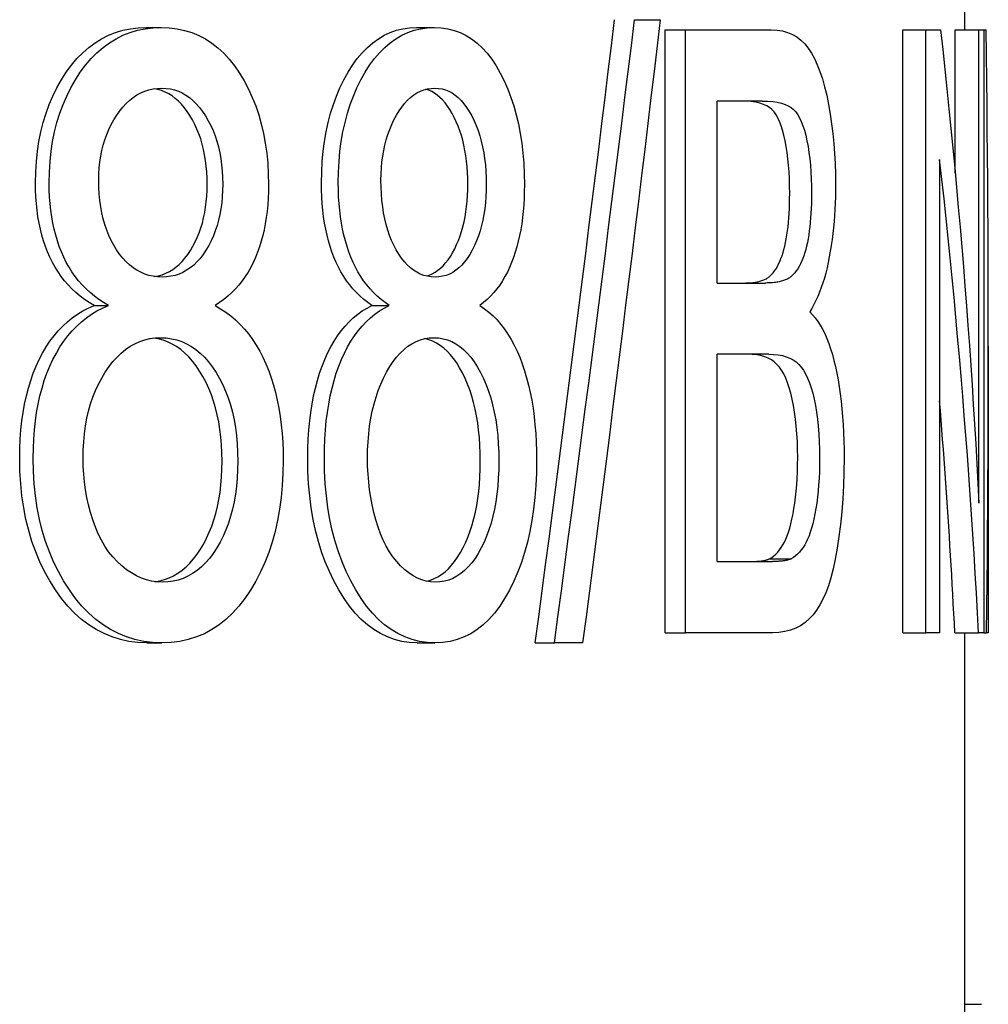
# Model space of a CAD drawing. Header units: millimetres. Extents: x 63 to 3785, y 29 to 352.
# Tile 14 of 17: x 436.76 to 440.84, y 255.05 to 259.2. Entities that reach past the tile are written whole.
import ezdxf

# ---------------------------------------------------------------- set-up
doc = ezdxf.new("R2010")
doc.units = ezdxf.units.MM
doc.layers.add('DETAIL', color=2, linetype='Continuous')

msp = doc.modelspace()

# ---------------------------------------------------------------- linework, layer by layer
at = {"layer": 'DETAIL'}
for p, q in [((440.7432, 266.5806), (440.7432, 259.1526)), ((439.3522, 259.1952), (439.4606, 259.1952)), ((437.294, 259.1623), (437.3567, 259.1623)), ((438.4328, 259.1623), (438.5079, 259.1623)), ((439.4808, 259.1526), (439.5672, 259.1526)), ((439.4808, 256.6126), (439.4808, 259.1526)), ((439.5672, 259.1526), (439.9281, 259.1526)), ((439.5672, 256.6126), (439.5672, 259.1526)), ((440.4832, 259.1526), (440.5804, 259.1526)), ((440.4832, 256.6126), (440.4832, 259.1526)), ((440.5804, 259.1526), (440.6418, 259.1526)), ((440.5804, 256.6126), (440.5804, 259.1526)), ((440.7037, 259.1526), (440.8033, 259.1526)), ((440.7037, 258.5485), (440.7037, 259.1526)), ((440.8033, 259.1526), (440.8237, 259.1526)), ((440.8033, 257.1586), (440.8033, 259.1526)), ((440.8237, 259.1526), (440.834, 259.1526)), ((440.8237, 259.1526), (440.8237, 256.6126)), ((439.7009, 258.0859), (439.7009, 258.8526)), ((439.8897, 258.8526), (439.7009, 258.8526)), ((440.6381, 258.6067), (440.6381, 256.6126)), ((439.7009, 258.0859), (439.9043, 258.0859)), ((437.0742, 257.9911), (437.1345, 257.9911)), ((438.2454, 257.9911), (438.3184, 257.9911)), ((440.8432, 257.8198), (440.8432, 256.9102)), ((439.7009, 256.9127), (439.7009, 257.7858)), ((439.918, 257.7858), (439.7009, 257.7858)), ((439.7009, 256.9127), (439.934, 256.9127)), ((439.9212, 256.9243), (440.0123, 256.9243)), ((439.4808, 256.6126), (439.5672, 256.6126)), ((439.9332, 256.6126), (439.5672, 256.6126)), ((440.4832, 256.6126), (440.5804, 256.6126)), ((440.6381, 256.6126), (440.5804, 256.6126)), ((440.7021, 256.6126), (440.8017, 256.6126)), ((440.7432, 256.6126), (440.7432, 254.6518)), ((440.8237, 256.6126), (440.8017, 256.6126)), ((440.8237, 256.6126), (440.8357, 256.6126)), ((440.8428, 256.6126), (440.8357, 256.6126)), ((437.297, 256.57), (437.3597, 256.57)), ((438.4354, 256.57), (438.5104, 256.57)), ((438.9338, 256.57), (439.0142, 256.57)), ((439.1333, 256.57), (439.0142, 256.57)), ((440.7432, 255.0472), (440.8142, 255.0472))]:
    msp.add_line(p, q, dxfattribs=at)
at = {"layer": 'DETAIL', "flags": 128}
for points in [[(438.9338, 256.57), (438.9483, 256.6794), (438.9628, 256.7888), (438.9772, 256.8982), (438.9916, 257.0076), (439.006, 257.117), (439.0202, 257.2263), (439.0345, 257.3357), (439.0486, 257.4451), (439.0628, 257.5545), (439.0768, 257.6639), (439.0908, 257.7733), (439.1048, 257.8826), (439.1187, 257.992), (439.1326, 258.1014), (439.1464, 258.2108), (439.1601, 258.3202), (439.1738, 258.4296), (439.1874, 258.5389), (439.201, 258.6483), (439.2146, 258.7577), (439.228, 258.8671), (439.2415, 258.9765), (439.2548, 259.0858), (439.2681, 259.1952)], [(439.0142, 256.57), (439.0289, 256.6794), (439.0436, 256.7888), (439.0582, 256.8982), (439.0727, 257.0076), (439.0872, 257.117), (439.1016, 257.2263), (439.116, 257.3357), (439.1303, 257.4451), (439.1446, 257.5545), (439.1588, 257.6639), (439.173, 257.7733), (439.1871, 257.8826), (439.2011, 257.992), (439.2152, 258.1014), (439.2291, 258.2108), (439.243, 258.3202), (439.2568, 258.4296), (439.2706, 258.5389), (439.2844, 258.6483), (439.298, 258.7577), (439.3117, 258.8671), (439.3252, 258.9765), (439.3387, 259.0858), (439.3522, 259.1952)], [(439.4606, 259.1952), (439.4476, 259.0858), (439.4345, 258.9765), (439.4214, 258.8671), (439.4082, 258.7577), (439.395, 258.6483), (439.3817, 258.5389), (439.3684, 258.4296), (439.355, 258.3202), (439.3416, 258.2108), (439.3281, 258.1014), (439.3145, 257.992), (439.3009, 257.8826), (439.2872, 257.7733), (439.2735, 257.6639), (439.2597, 257.5545), (439.2459, 257.4451), (439.232, 257.3357), (439.2181, 257.2263), (439.2041, 257.117), (439.1901, 257.0076), (439.176, 256.8982), (439.1618, 256.7888), (439.1476, 256.6794), (439.1333, 256.57)], [(436.8273, 258.508), (436.8282, 258.5535), (436.8309, 258.5978), (436.8354, 258.6409), (436.8418, 258.6827), (436.8499, 258.7234), (436.8598, 258.7628), (436.8716, 258.801), (436.8851, 258.8379), (436.9004, 258.8737), (436.9175, 258.9082), (436.9363, 258.9415), (436.957, 258.9736), (436.979, 259.0037), (437.0022, 259.0312), (437.0265, 259.0561), (437.0519, 259.0784), (437.0784, 259.0981), (437.106, 259.1151), (437.1347, 259.1296), (437.1644, 259.1413), (437.1953, 259.1505), (437.2271, 259.1571), (437.26, 259.161), (437.294, 259.1623)], [(436.8849, 258.508), (436.8858, 258.5535), (436.8886, 258.5978), (436.8932, 258.6409), (436.8996, 258.6827), (436.9078, 258.7234), (436.9179, 258.7628), (436.9297, 258.801), (436.9434, 258.8379), (436.9589, 258.8737), (436.9761, 258.9082), (436.9952, 258.9415), (437.016, 258.9736), (437.0383, 259.0037), (437.0617, 259.0312), (437.0863, 259.0561), (437.112, 259.0784), (437.1388, 259.0981), (437.1667, 259.1151), (437.1957, 259.1296), (437.2258, 259.1413), (437.2569, 259.1505), (437.2891, 259.1571), (437.3224, 259.161), (437.3567, 259.1623)], [(437.3567, 259.1623), (437.3909, 259.161), (437.4238, 259.157), (437.4555, 259.1503), (437.486, 259.1409), (437.5152, 259.1289), (437.5433, 259.1142), (437.5702, 259.0968), (437.5959, 259.0767), (437.6204, 259.054), (437.6438, 259.0285), (437.6661, 259.0005), (437.6871, 258.9697), (437.7068, 258.937), (437.7247, 258.9031), (437.7408, 258.8681), (437.7553, 258.8319), (437.768, 258.7945), (437.779, 258.756), (437.7883, 258.7163), (437.7958, 258.6754), (437.8017, 258.6334), (437.806, 258.5902), (437.8085, 258.5458), (437.8093, 258.5002)], [(438.0327, 258.508), (438.0335, 258.5535), (438.0358, 258.5978), (438.0397, 258.6409), (438.0452, 258.6827), (438.0523, 258.7234), (438.0609, 258.7628), (438.071, 258.801), (438.0827, 258.8379), (438.0959, 258.8737), (438.1106, 258.9082), (438.1269, 258.9415), (438.1447, 258.9736), (438.1636, 259.0037), (438.1836, 259.0312), (438.2044, 259.0561), (438.2262, 259.0784), (438.249, 259.0981), (438.2726, 259.1151), (438.2972, 259.1296), (438.3226, 259.1413), (438.3489, 259.1505), (438.376, 259.1571), (438.404, 259.161), (438.4328, 259.1623)], [(438.1034, 258.508), (438.1042, 258.5535), (438.1065, 258.5978), (438.1105, 258.6409), (438.116, 258.6827), (438.1232, 258.7234), (438.1319, 258.7628), (438.1421, 258.801), (438.1539, 258.8379), (438.1673, 258.8737), (438.1822, 258.9082), (438.1986, 258.9415), (438.2166, 258.9736), (438.2357, 259.0037), (438.2559, 259.0312), (438.277, 259.0561), (438.299, 259.0784), (438.322, 259.0981), (438.3459, 259.1151), (438.3707, 259.1296), (438.3964, 259.1413), (438.423, 259.1505), (438.4504, 259.1571), (438.4787, 259.161), (438.5079, 259.1623)], [(438.5079, 259.1623), (438.5369, 259.161), (438.5647, 259.157), (438.5916, 259.1503), (438.6173, 259.1409), (438.642, 259.1289), (438.6656, 259.1142), (438.6882, 259.0968), (438.7098, 259.0767), (438.7304, 259.054), (438.75, 259.0285), (438.7686, 259.0005), (438.7862, 258.9697), (438.8026, 258.937), (438.8175, 258.9031), (438.831, 258.8681), (438.843, 258.8319), (438.8536, 258.7945), (438.8627, 258.756), (438.8704, 258.7163), (438.8767, 258.6754), (438.8816, 258.6334), (438.8851, 258.5902), (438.8872, 258.5458), (438.8879, 258.5002)], [(439.9281, 259.1526), (439.9527, 259.1514), (439.9757, 259.1478), (439.9972, 259.1417), (440.0173, 259.1333), (440.036, 259.1224), (440.0534, 259.1091), (440.0694, 259.0934), (440.0841, 259.0752), (440.0978, 259.0546), (440.1106, 259.0313), (440.1225, 259.0056), (440.1336, 258.9772), (440.1438, 258.9463), (440.1532, 258.9128), (440.1619, 258.8767), (440.1697, 258.838), (440.1767, 258.7979), (440.1828, 258.7572), (440.1878, 258.7159), (440.192, 258.6742), (440.1952, 258.632), (440.1975, 258.5892), (440.1989, 258.5459), (440.1993, 258.5021)], [(440.6418, 259.1526), (440.651, 259.0696), (440.66, 258.9865), (440.6687, 258.9034), (440.6773, 258.8203), (440.6856, 258.7372), (440.6937, 258.6541), (440.7016, 258.571), (440.7093, 258.488), (440.7168, 258.4049), (440.7241, 258.3218), (440.7311, 258.2387), (440.738, 258.1556), (440.7446, 258.0725), (440.751, 257.9894), (440.7572, 257.9064), (440.7632, 257.8233), (440.769, 257.7402), (440.7745, 257.6571), (440.7799, 257.574), (440.785, 257.4909), (440.7899, 257.4078), (440.7946, 257.3248), (440.7991, 257.2417), (440.8033, 257.1586)], [(440.8357, 256.6126), (440.837, 256.7185), (440.8381, 256.8243), (440.8391, 256.9301), (440.84, 257.036), (440.8408, 257.1418), (440.8415, 257.2476), (440.8421, 257.3535), (440.8425, 257.4593), (440.8429, 257.5651), (440.8431, 257.671), (440.8432, 257.7768), (440.8432, 257.8826), (440.8431, 257.9885), (440.8428, 258.0943), (440.8425, 258.2001), (440.842, 258.306), (440.8414, 258.4118), (440.8407, 258.5176), (440.8399, 258.6235), (440.8389, 258.7293), (440.8379, 258.8351), (440.8367, 258.941), (440.8354, 259.0468), (440.834, 259.1526)], [(437.0939, 258.5196), (437.0944, 258.5457), (437.096, 258.5713), (437.0986, 258.5962), (437.1023, 258.6205), (437.1071, 258.6441), (437.1129, 258.6672), (437.1197, 258.6896), (437.1276, 258.7115), (437.1365, 258.7327), (437.1465, 258.7532), (437.1575, 258.7732), (437.1696, 258.7926), (437.1824, 258.8108), (437.1958, 258.8274), (437.2098, 258.8425), (437.2243, 258.856), (437.2393, 258.8679), (437.2549, 258.8782), (437.2711, 258.8869), (437.2877, 258.8941), (437.3049, 258.8996), (437.3227, 258.9036), (437.3409, 258.906), (437.3597, 258.9068)], [(437.551, 258.5021), (437.5506, 258.5282), (437.5493, 258.5536), (437.5471, 258.5784), (437.5441, 258.6025), (437.5402, 258.626), (437.5355, 258.6489), (437.5299, 258.6711), (437.5235, 258.6927), (437.5161, 258.7137), (437.5079, 258.734), (437.4989, 258.7537), (437.4889, 258.7727), (437.4781, 258.7911), (437.4666, 258.8084), (437.4547, 258.8243), (437.4424, 258.8388), (437.4296, 258.8519), (437.4164, 258.8636), (437.4027, 258.8739), (437.3886, 258.8828), (437.374, 258.8903), (437.359, 258.8964), (437.3435, 258.9011), (437.3275, 258.9044)], [(437.3597, 258.9068), (437.378, 258.906), (437.3957, 258.9035), (437.4129, 258.8994), (437.4295, 258.8938), (437.4457, 258.8864), (437.4612, 258.8775), (437.4763, 258.8669), (437.4908, 258.8547), (437.5048, 258.8409), (437.5183, 258.8254), (437.5312, 258.8084), (437.5437, 258.7896), (437.5554, 258.7697), (437.566, 258.7491), (437.5756, 258.7278), (437.5842, 258.7056), (437.5918, 258.6828), (437.5983, 258.6592), (437.6039, 258.6349), (437.6084, 258.6098), (437.6119, 258.584), (437.6145, 258.5575), (437.616, 258.5302), (437.6165, 258.5021)], [(438.2835, 258.5196), (438.284, 258.5457), (438.2853, 258.5713), (438.2876, 258.5962), (438.2908, 258.6205), (438.2948, 258.6441), (438.2998, 258.6672), (438.3057, 258.6896), (438.3124, 258.7115), (438.3201, 258.7327), (438.3287, 258.7532), (438.3381, 258.7732), (438.3484, 258.7926), (438.3594, 258.8108), (438.3709, 258.8274), (438.3828, 258.8425), (438.3952, 258.856), (438.408, 258.8679), (438.4213, 258.8782), (438.4351, 258.8869), (438.4493, 258.8941), (438.4639, 258.8996), (438.479, 258.9036), (438.4945, 258.906), (438.5104, 258.9068)], [(438.6497, 258.5021), (438.6493, 258.5274), (438.6483, 258.552), (438.6467, 258.576), (438.6443, 258.5994), (438.6413, 258.6223), (438.6375, 258.6445), (438.6331, 258.6661), (438.6281, 258.6872), (438.6223, 258.7076), (438.6159, 258.7274), (438.6087, 258.7467), (438.6009, 258.7653), (438.5924, 258.7834), (438.5833, 258.8007), (438.5737, 258.8167), (438.5639, 258.8315), (438.5536, 258.8449), (438.5431, 258.857), (438.5321, 258.8677), (438.5208, 258.8772), (438.5091, 258.8854), (438.4971, 258.8922), (438.4847, 258.8977), (438.4719, 258.9019)], [(438.5104, 258.9068), (438.5259, 258.906), (438.541, 258.9035), (438.5555, 258.8994), (438.5696, 258.8938), (438.5832, 258.8864), (438.5964, 258.8775), (438.6091, 258.8669), (438.6214, 258.8547), (438.6332, 258.8409), (438.6445, 258.8254), (438.6554, 258.8084), (438.6659, 258.7896), (438.6757, 258.7697), (438.6847, 258.7491), (438.6928, 258.7278), (438.7, 258.7056), (438.7063, 258.6828), (438.7118, 258.6592), (438.7165, 258.6349), (438.7203, 258.6098), (438.7233, 258.584), (438.7254, 258.5575), (438.7266, 258.5302), (438.7271, 258.5021)], [(440.006, 258.4634), (440.0057, 258.4944), (440.0048, 258.5245), (440.0033, 258.5536), (440.0012, 258.5818), (439.9985, 258.609), (439.9953, 258.6353), (439.9914, 258.6607), (439.9869, 258.6851), (439.9819, 258.7081), (439.9763, 258.7293), (439.9701, 258.7485), (439.9634, 258.7659), (439.9562, 258.7815), (439.9484, 258.7951), (439.9401, 258.8069), (439.9311, 258.8167), (439.9211, 258.8251), (439.9093, 258.8324), (439.8957, 258.8386), (439.8803, 258.8436), (439.8631, 258.8475), (439.844, 258.8503), (439.823, 258.852), (439.7999, 258.8526)], [(439.8897, 258.8526), (439.913, 258.852), (439.9343, 258.8503), (439.9536, 258.8475), (439.971, 258.8436), (439.9865, 258.8386), (440.0002, 258.8324), (440.0122, 258.8251), (440.0224, 258.8167), (440.0314, 258.8069), (440.0398, 258.7951), (440.0477, 258.7815), (440.055, 258.7659), (440.0618, 258.7485), (440.068, 258.7293), (440.0736, 258.7081), (440.0787, 258.6851), (440.0833, 258.6607), (440.0872, 258.6353), (440.0905, 258.609), (440.0932, 258.5818), (440.0953, 258.5536), (440.0968, 258.5245), (440.0977, 258.4944), (440.098, 258.4634)], [(440.8017, 256.6126), (440.7973, 256.6957), (440.7928, 256.7788), (440.788, 256.8619), (440.783, 256.945), (440.7778, 257.0281), (440.7724, 257.1112), (440.7667, 257.1942), (440.7609, 257.2773), (440.7548, 257.3604), (440.7485, 257.4435), (440.742, 257.5266), (440.7353, 257.6097), (440.7284, 257.6928), (440.7213, 257.7758), (440.7139, 257.8589), (440.7063, 257.942), (440.6986, 258.0251), (440.6906, 258.1082), (440.6824, 258.1913), (440.6739, 258.2744), (440.6653, 258.3574), (440.6565, 258.4405), (440.6474, 258.5236), (440.6381, 258.6067)], [(437.0742, 257.9911), (437.0538, 258.0034), (437.0343, 258.0166), (437.0156, 258.0306), (436.9978, 258.0455), (436.9809, 258.0612), (436.965, 258.0777), (436.9499, 258.095), (436.9357, 258.1132), (436.9224, 258.1323), (436.91, 258.1521), (436.8985, 258.1728), (436.888, 258.1943), (436.8783, 258.2166), (436.8695, 258.2396), (436.8615, 258.2633), (436.8543, 258.2877), (436.848, 258.3128), (436.8425, 258.3386), (436.8378, 258.365), (436.834, 258.3922), (436.8311, 258.4201), (436.829, 258.4487), (436.8277, 258.478), (436.8273, 258.508)], [(437.1345, 257.9911), (437.1139, 258.0034), (437.0942, 258.0166), (437.0753, 258.0306), (437.0573, 258.0455), (437.0403, 258.0612), (437.0241, 258.0777), (437.0089, 258.095), (436.9945, 258.1132), (436.9811, 258.1323), (436.9686, 258.1521), (436.957, 258.1728), (436.9463, 258.1943), (436.9365, 258.2166), (436.9276, 258.2396), (436.9195, 258.2633), (436.9123, 258.2877), (436.9059, 258.3128), (436.9003, 258.3386), (436.8956, 258.365), (436.8918, 258.3922), (436.8888, 258.4201), (436.8866, 258.4487), (436.8854, 258.478), (436.8849, 258.508)], [(437.3612, 258.1111), (437.342, 258.1119), (437.3233, 258.1143), (437.3052, 258.1182), (437.2876, 258.1238), (437.2707, 258.1309), (437.2544, 258.1396), (437.2386, 258.15), (437.2234, 258.1618), (437.2089, 258.1753), (437.1949, 258.1904), (437.1816, 258.2071), (437.1688, 258.2253), (437.1569, 258.2448), (437.146, 258.2652), (437.1361, 258.2865), (437.1273, 258.3088), (437.1194, 258.3319), (437.1127, 258.356), (437.1069, 258.381), (437.1022, 258.4069), (437.0986, 258.4337), (437.096, 258.4614), (437.0944, 258.49), (437.0939, 258.5196)], [(438.2454, 257.9911), (438.2279, 258.0034), (438.2111, 258.0166), (438.1951, 258.0306), (438.1798, 258.0455), (438.1653, 258.0612), (438.1515, 258.0777), (438.1385, 258.095), (438.1263, 258.1132), (438.1149, 258.1323), (438.1042, 258.1521), (438.0943, 258.1728), (438.0852, 258.1943), (438.0768, 258.2166), (438.0692, 258.2396), (438.0623, 258.2633), (438.0561, 258.2877), (438.0506, 258.3128), (438.0458, 258.3386), (438.0418, 258.365), (438.0385, 258.3922), (438.036, 258.4201), (438.0341, 258.4487), (438.033, 258.478), (438.0327, 258.508)], [(438.3184, 257.9911), (438.3007, 258.0034), (438.2838, 258.0166), (438.2676, 258.0306), (438.2521, 258.0455), (438.2374, 258.0612), (438.2235, 258.0777), (438.2104, 258.095), (438.198, 258.1132), (438.1864, 258.1323), (438.1756, 258.1521), (438.1656, 258.1728), (438.1564, 258.1943), (438.148, 258.2166), (438.1403, 258.2396), (438.1333, 258.2633), (438.127, 258.2877), (438.1215, 258.3128), (438.1167, 258.3386), (438.1126, 258.365), (438.1093, 258.3922), (438.1067, 258.4201), (438.1048, 258.4487), (438.1037, 258.478), (438.1034, 258.508)], [(438.5117, 258.1111), (438.4954, 258.1119), (438.4795, 258.1143), (438.4641, 258.1182), (438.4492, 258.1238), (438.4348, 258.1309), (438.4208, 258.1396), (438.4074, 258.15), (438.3944, 258.1618), (438.382, 258.1753), (438.3701, 258.1904), (438.3586, 258.2071), (438.3477, 258.2253), (438.3375, 258.2448), (438.3282, 258.2652), (438.3197, 258.2865), (438.3121, 258.3088), (438.3054, 258.3319), (438.2996, 258.356), (438.2947, 258.381), (438.2907, 258.4069), (438.2875, 258.4337), (438.2853, 258.4614), (438.284, 258.49), (438.2835, 258.5196)], [(437.3293, 258.1133), (437.3456, 258.1165), (437.3614, 258.121), (437.3766, 258.1268), (437.3914, 258.134), (437.4056, 258.1426), (437.4193, 258.1526), (437.4325, 258.1639), (437.4451, 258.1765), (437.4573, 258.1905), (437.469, 258.2059), (437.4801, 258.2227), (437.4907, 258.2405), (437.5003, 258.2589), (437.5091, 258.2779), (437.5171, 258.2976), (437.5242, 258.3178), (437.5305, 258.3387), (437.5359, 258.3602), (437.5405, 258.3823), (437.5443, 258.4051), (437.5472, 258.4284), (437.5493, 258.4524), (437.5506, 258.477), (437.551, 258.5021)], [(437.6165, 258.5021), (437.616, 258.4751), (437.6145, 258.4487), (437.6121, 258.4231), (437.6087, 258.3982), (437.6043, 258.3739), (437.5989, 258.3504), (437.5925, 258.3276), (437.5852, 258.3055), (437.5769, 258.2842), (437.5675, 258.2635), (437.5572, 258.2436), (437.5459, 258.2243), (437.5338, 258.2063), (437.5211, 258.1897), (437.5079, 258.1748), (437.494, 258.1614), (437.4795, 258.1496), (437.4644, 258.1394), (437.4488, 258.1307), (437.4325, 258.1237), (437.4156, 258.1182), (437.3981, 258.1142), (437.38, 258.1119), (437.3612, 258.1111)], [(437.8093, 258.5002), (437.8089, 258.4712), (437.8078, 258.4428), (437.8059, 258.415), (437.8032, 258.3878), (437.7998, 258.3613), (437.7956, 258.3354), (437.7906, 258.3102), (437.7849, 258.2855), (437.7784, 258.2615), (437.7712, 258.2382), (437.7631, 258.2155), (437.7543, 258.1934), (437.7447, 258.172), (437.7342, 258.1514), (437.723, 258.1317), (437.7109, 258.1128), (437.698, 258.0947), (437.6842, 258.0774), (437.6696, 258.061), (437.6542, 258.0454), (437.6379, 258.0306), (437.6207, 258.0166), (437.6027, 258.0034), (437.5839, 257.9911)], [(438.4735, 258.1156), (438.4865, 258.1196), (438.4991, 258.1249), (438.5113, 258.1315), (438.5231, 258.1394), (438.5344, 258.1485), (438.5454, 258.1589), (438.5559, 258.1706), (438.566, 258.1835), (438.5758, 258.1978), (438.5851, 258.2133), (438.594, 258.23), (438.6022, 258.2475), (438.6099, 258.2655), (438.6168, 258.2841), (438.6231, 258.3034), (438.6287, 258.3231), (438.6336, 258.3435), (438.6379, 258.3644), (438.6415, 258.3859), (438.6444, 258.408), (438.6467, 258.4307), (438.6484, 258.4539), (438.6494, 258.4778), (438.6497, 258.5021)], [(438.7271, 258.5021), (438.7266, 258.4751), (438.7254, 258.4487), (438.7234, 258.4231), (438.7205, 258.3982), (438.7168, 258.3739), (438.7123, 258.3504), (438.707, 258.3276), (438.7008, 258.3055), (438.6938, 258.2842), (438.686, 258.2635), (438.6773, 258.2436), (438.6678, 258.2243), (438.6576, 258.2063), (438.6469, 258.1897), (438.6357, 258.1748), (438.624, 258.1614), (438.6118, 258.1496), (438.5991, 258.1394), (438.5859, 258.1307), (438.5721, 258.1237), (438.5578, 258.1182), (438.543, 258.1142), (438.5276, 258.1119), (438.5117, 258.1111)], [(438.8879, 258.5002), (438.8876, 258.4712), (438.8867, 258.4428), (438.8851, 258.415), (438.8829, 258.3878), (438.88, 258.3613), (438.8765, 258.3354), (438.8724, 258.3102), (438.8677, 258.2855), (438.8623, 258.2615), (438.8562, 258.2382), (438.8495, 258.2155), (438.8422, 258.1934), (438.8342, 258.172), (438.8255, 258.1514), (438.8161, 258.1317), (438.806, 258.1128), (438.7952, 258.0947), (438.7838, 258.0774), (438.7716, 258.061), (438.7586, 258.0454), (438.745, 258.0306), (438.7306, 258.0166), (438.7155, 258.0034), (438.6997, 257.9911)], [(440.1993, 258.5021), (440.1991, 258.4752), (440.1986, 258.4485), (440.1977, 258.422), (440.1964, 258.3959), (440.1948, 258.37), (440.1928, 258.3444), (440.1904, 258.319), (440.1877, 258.2939), (440.1846, 258.2691), (440.1811, 258.2446), (440.1773, 258.2203), (440.173, 258.1963), (440.1684, 258.1728), (440.1634, 258.15), (440.158, 258.128), (440.1521, 258.1068), (440.1459, 258.0863), (440.1392, 258.0666), (440.1322, 258.0476), (440.1247, 258.0293), (440.1168, 258.0119), (440.1084, 257.9951), (440.0996, 257.9792), (440.0903, 257.964)], [(439.9228, 258.115), (439.9297, 258.1218), (439.9362, 258.1292), (439.9425, 258.1374), (439.9485, 258.1463), (439.9541, 258.1558), (439.9595, 258.166), (439.9645, 258.1769), (439.9693, 258.1885), (439.9737, 258.2008), (439.9779, 258.2138), (439.9818, 258.2274), (439.9854, 258.2418), (439.9887, 258.2568), (439.9917, 258.2724), (439.9944, 258.2886), (439.9968, 258.3055), (439.999, 258.3231), (440.0008, 258.3412), (440.0024, 258.36), (440.0037, 258.3794), (440.0047, 258.3995), (440.0054, 258.4202), (440.0058, 258.4415), (440.006, 258.4634)], [(440.098, 258.4634), (440.0978, 258.4415), (440.0974, 258.4202), (440.0967, 258.3995), (440.0957, 258.3794), (440.0944, 258.36), (440.0928, 258.3412), (440.0909, 258.3231), (440.0888, 258.3055), (440.0863, 258.2886), (440.0836, 258.2724), (440.0805, 258.2568), (440.0772, 258.2418), (440.0735, 258.2274), (440.0696, 258.2138), (440.0654, 258.2008), (440.0609, 258.1885), (440.0561, 258.1769), (440.051, 258.166), (440.0456, 258.1558), (440.0399, 258.1463), (440.0338, 258.1374), (440.0275, 258.1292), (440.0209, 258.1218), (440.0139, 258.115)], [(439.8144, 258.0859), (439.8208, 258.086), (439.827, 258.0861), (439.833, 258.0864), (439.8389, 258.0867), (439.8446, 258.0872), (439.8502, 258.0877), (439.8556, 258.0884), (439.8608, 258.0891), (439.8658, 258.09), (439.8707, 258.091), (439.8755, 258.092), (439.88, 258.0932), (439.8844, 258.0944), (439.8887, 258.0958), (439.8928, 258.0973), (439.8967, 258.0988), (439.9005, 258.1005), (439.9042, 258.1023), (439.9076, 258.1041), (439.911, 258.1061), (439.9142, 258.1081), (439.9172, 258.1103), (439.9201, 258.1126), (439.9228, 258.115)], [(440.0139, 258.115), (440.0112, 258.1126), (440.0083, 258.1103), (440.0052, 258.1081), (440.002, 258.1061), (439.9986, 258.1041), (439.9951, 258.1023), (439.9914, 258.1005), (439.9876, 258.0988), (439.9836, 258.0973), (439.9795, 258.0958), (439.9752, 258.0944), (439.9707, 258.0932), (439.9661, 258.092), (439.9613, 258.091), (439.9563, 258.09), (439.9512, 258.0891), (439.946, 258.0884), (439.9405, 258.0877), (439.9349, 258.0872), (439.9291, 258.0867), (439.9232, 258.0864), (439.9171, 258.0861), (439.9108, 258.086), (439.9043, 258.0859)], [(436.7606, 257.3483), (436.7612, 257.3891), (436.7629, 257.4287), (436.7658, 257.4672), (436.7698, 257.5046), (436.775, 257.5409), (436.7813, 257.576), (436.7888, 257.6101), (436.7973, 257.643), (436.8071, 257.6748), (436.8179, 257.7055), (436.8299, 257.7351), (436.8431, 257.7636), (436.8572, 257.7907), (436.8723, 257.8164), (436.8884, 257.8406), (436.9054, 257.8633), (436.9233, 257.8845), (436.9421, 257.9042), (436.9619, 257.9224), (436.9825, 257.9391), (437.0041, 257.9543), (437.0266, 257.9681), (437.0499, 257.9803), (437.0742, 257.9911)], [(436.8176, 257.3483), (436.8182, 257.3891), (436.8199, 257.4287), (436.8228, 257.4672), (436.8269, 257.5046), (436.8321, 257.5409), (436.8385, 257.576), (436.846, 257.6101), (436.8547, 257.643), (436.8645, 257.6748), (436.8755, 257.7055), (436.8876, 257.7351), (436.9009, 257.7636), (436.9152, 257.7907), (436.9305, 257.8164), (436.9467, 257.8406), (436.9639, 257.8633), (436.982, 257.8845), (437.001, 257.9042), (437.021, 257.9224), (437.0419, 257.9391), (437.0637, 257.9543), (437.0864, 257.9681), (437.11, 257.9803), (437.1345, 257.9911)], [(437.5839, 257.9911), (437.6071, 257.9778), (437.6294, 257.9633), (437.6506, 257.9474), (437.6709, 257.9302), (437.6902, 257.9117), (437.7086, 257.8918), (437.7259, 257.8707), (437.7423, 257.8482), (437.7578, 257.8244), (437.7723, 257.7993), (437.7859, 257.7729), (437.7985, 257.7452), (437.8101, 257.7163), (437.8208, 257.6866), (437.8304, 257.6559), (437.8389, 257.6243), (437.8465, 257.5918), (437.853, 257.5584), (437.8586, 257.524), (437.8631, 257.4888), (437.8666, 257.4526), (437.8691, 257.4155), (437.8706, 257.3775), (437.8711, 257.3386)], [(437.9749, 257.3483), (437.9754, 257.3891), (437.9769, 257.4287), (437.9794, 257.4672), (437.9829, 257.5046), (437.9874, 257.5409), (437.9928, 257.576), (437.9993, 257.6101), (438.0068, 257.643), (438.0152, 257.6748), (438.0246, 257.7055), (438.035, 257.7351), (438.0464, 257.7636), (438.0586, 257.7907), (438.0717, 257.8164), (438.0855, 257.8406), (438.1002, 257.8633), (438.1156, 257.8845), (438.1319, 257.9042), (438.1489, 257.9224), (438.1667, 257.9391), (438.1852, 257.9543), (438.2045, 257.9681), (438.2246, 257.9803), (438.2454, 257.9911)], [(438.045, 257.3483), (438.0455, 257.3891), (438.047, 257.4287), (438.0495, 257.4672), (438.053, 257.5046), (438.0576, 257.5409), (438.0631, 257.576), (438.0696, 257.6101), (438.0772, 257.643), (438.0857, 257.6748), (438.0952, 257.7055), (438.1057, 257.7351), (438.1172, 257.7636), (438.1296, 257.7907), (438.1428, 257.8164), (438.1568, 257.8406), (438.1716, 257.8633), (438.1872, 257.8845), (438.2036, 257.9042), (438.2208, 257.9224), (438.2388, 257.9391), (438.2576, 257.9543), (438.2771, 257.9681), (438.2974, 257.9803), (438.3184, 257.9911)], [(438.6997, 257.9911), (438.7192, 257.9778), (438.7379, 257.9633), (438.7557, 257.9474), (438.7726, 257.9302), (438.7888, 257.9117), (438.8041, 257.8918), (438.8186, 257.8707), (438.8322, 257.8482), (438.8451, 257.8244), (438.8572, 257.7993), (438.8685, 257.7729), (438.8789, 257.7452), (438.8886, 257.7163), (438.8974, 257.6866), (438.9054, 257.6559), (438.9125, 257.6243), (438.9187, 257.5918), (438.9242, 257.5584), (438.9287, 257.524), (438.9325, 257.4888), (438.9354, 257.4526), (438.9375, 257.4155), (438.9387, 257.3775), (438.9391, 257.3386)], [(440.0903, 257.964), (440.1022, 257.952), (440.1136, 257.9387), (440.1244, 257.9241), (440.1347, 257.9082), (440.1444, 257.891), (440.1537, 257.8725), (440.1625, 257.8526), (440.1707, 257.8314), (440.1785, 257.809), (440.1858, 257.7851), (440.1926, 257.76), (440.199, 257.7336), (440.2048, 257.7061), (440.2102, 257.6777), (440.215, 257.6485), (440.2192, 257.6185), (440.223, 257.5876), (440.2263, 257.5559), (440.229, 257.5234), (440.2312, 257.4901), (440.233, 257.4559), (440.2342, 257.4209), (440.235, 257.385), (440.2352, 257.3483)], [(437.0279, 257.3464), (437.0285, 257.3823), (437.0305, 257.4173), (437.0337, 257.4512), (437.0383, 257.484), (437.0441, 257.5159), (437.0513, 257.5467), (437.0597, 257.5766), (437.0695, 257.6054), (437.0805, 257.6331), (437.0928, 257.6599), (437.1064, 257.6856), (437.1213, 257.7103), (437.1371, 257.7335), (437.1536, 257.7547), (437.1708, 257.7739), (437.1887, 257.791), (437.2072, 257.8061), (437.2264, 257.8192), (437.2462, 257.8303), (437.2667, 257.8394), (437.2879, 257.8465), (437.3097, 257.8515), (437.3321, 257.8545), (437.3551, 257.8555)], [(437.6137, 257.3348), (437.6131, 257.3699), (437.6114, 257.404), (437.6086, 257.4372), (437.6047, 257.4693), (437.5997, 257.5005), (437.5936, 257.5307), (437.5864, 257.56), (437.578, 257.5882), (437.5685, 257.6155), (437.5579, 257.6418), (437.5461, 257.6671), (437.5332, 257.6914), (437.5191, 257.7147), (437.5044, 257.7365), (437.489, 257.7564), (437.4731, 257.7744), (437.4565, 257.7907), (437.4394, 257.8051), (437.4216, 257.8178), (437.4033, 257.8286), (437.3843, 257.8376), (437.3647, 257.8447), (437.3445, 257.8501), (437.3237, 257.8536)], [(437.3551, 257.8555), (437.3784, 257.8545), (437.401, 257.8514), (437.4228, 257.8463), (437.444, 257.8392), (437.4644, 257.83), (437.4842, 257.8188), (437.5032, 257.8055), (437.5216, 257.7901), (437.5393, 257.7728), (437.5563, 257.7534), (437.5727, 257.7319), (437.5883, 257.7084), (437.603, 257.6833), (437.6164, 257.6572), (437.6285, 257.6299), (437.6393, 257.6015), (437.6488, 257.572), (437.657, 257.5414), (437.664, 257.5097), (437.6697, 257.4769), (437.6741, 257.4431), (437.6773, 257.4081), (437.6792, 257.372), (437.6798, 257.3348)], [(438.2268, 257.3464), (438.2273, 257.3823), (438.229, 257.4173), (438.2318, 257.4512), (438.2357, 257.484), (438.2408, 257.5159), (438.2469, 257.5467), (438.2542, 257.5766), (438.2626, 257.6054), (438.272, 257.6331), (438.2826, 257.6599), (438.2943, 257.6856), (438.307, 257.7103), (438.3206, 257.7335), (438.3347, 257.7547), (438.3494, 257.7739), (438.3647, 257.791), (438.3806, 257.8061), (438.3969, 257.8192), (438.4139, 257.8303), (438.4314, 257.8394), (438.4494, 257.8465), (438.4679, 257.8515), (438.487, 257.8545), (438.5066, 257.8555)], [(438.7021, 257.3348), (438.7017, 257.369), (438.7004, 257.4023), (438.6982, 257.4347), (438.6951, 257.4661), (438.6911, 257.4966), (438.6862, 257.5262), (438.6805, 257.5549), (438.6738, 257.5826), (438.6663, 257.6094), (438.6578, 257.6352), (438.6484, 257.6601), (438.6382, 257.6841), (438.627, 257.7072), (438.615, 257.729), (438.6026, 257.749), (438.5897, 257.7673), (438.5764, 257.7839), (438.5625, 257.7988), (438.5482, 257.8119), (438.5333, 257.8233), (438.518, 257.833), (438.5021, 257.841), (438.4857, 257.8472), (438.4688, 257.8517)], [(438.5066, 257.8555), (438.5263, 257.8545), (438.5454, 257.8514), (438.5639, 257.8463), (438.5818, 257.8392), (438.5991, 257.83), (438.6158, 257.8188), (438.6319, 257.8055), (438.6473, 257.7901), (438.6622, 257.7728), (438.6765, 257.7534), (438.6903, 257.7319), (438.7034, 257.7084), (438.7158, 257.6833), (438.727, 257.6572), (438.7371, 257.6299), (438.7462, 257.6015), (438.7541, 257.572), (438.761, 257.5414), (438.7669, 257.5097), (438.7716, 257.4769), (438.7753, 257.4431), (438.778, 257.4081), (438.7795, 257.372), (438.7801, 257.3348)], [(440.0397, 257.3502), (440.0393, 257.385), (440.0383, 257.4186), (440.0365, 257.4511), (440.034, 257.4824), (440.0308, 257.5125), (440.0269, 257.5416), (440.0223, 257.5694), (440.0169, 257.5961), (440.0109, 257.6213), (440.0043, 257.6445), (439.9971, 257.6658), (439.9894, 257.6852), (439.9811, 257.7026), (439.9721, 257.7181), (439.9626, 257.7316), (439.9524, 257.7433), (439.9413, 257.7532), (439.929, 257.7619), (439.9155, 257.7692), (439.9006, 257.7752), (439.8845, 257.7799), (439.867, 257.7832), (439.8481, 257.7852), (439.8279, 257.7858)], [(439.918, 257.7858), (439.9385, 257.7852), (439.9575, 257.7832), (439.9752, 257.7799), (439.9915, 257.7752), (440.0065, 257.7692), (440.0202, 257.7619), (440.0327, 257.7532), (440.0439, 257.7433), (440.0541, 257.7316), (440.0638, 257.7181), (440.0728, 257.7026), (440.0812, 257.6852), (440.0891, 257.6658), (440.0963, 257.6445), (440.103, 257.6213), (440.1091, 257.5961), (440.1145, 257.5694), (440.1192, 257.5416), (440.1231, 257.5125), (440.1263, 257.4824), (440.1288, 257.4511), (440.1306, 257.4186), (440.1317, 257.385), (440.1321, 257.3502)], [(440.7021, 256.6126), (440.7, 256.6533), (440.6979, 256.694), (440.6957, 256.7347), (440.6935, 256.7754), (440.6912, 256.8161), (440.6889, 256.8568), (440.6865, 256.8974), (440.6841, 256.9381), (440.6816, 256.9788), (440.679, 257.0195), (440.6764, 257.0602), (440.6738, 257.1009), (440.6711, 257.1415), (440.6684, 257.1822), (440.6656, 257.2229), (440.6627, 257.2636), (440.6598, 257.3043), (440.6569, 257.345), (440.6539, 257.3857), (440.6508, 257.4263), (440.6477, 257.467), (440.6446, 257.5077), (440.6414, 257.5484), (440.6381, 257.5891)], [(437.297, 256.57), (437.2586, 256.5716), (437.2213, 256.5762), (437.1851, 256.584), (437.15, 256.5948), (437.1161, 256.6087), (437.0833, 256.6257), (437.0517, 256.6458), (437.0212, 256.669), (436.992, 256.6953), (436.964, 256.7247), (436.9371, 256.7571), (436.9115, 256.7927), (436.8876, 256.8306), (436.8657, 256.87), (436.8458, 256.9109), (436.828, 256.9534), (436.8122, 256.9974), (436.7986, 257.0429), (436.787, 257.09), (436.7775, 257.1386), (436.7701, 257.1887), (436.7649, 257.2404), (436.7617, 257.2936), (436.7606, 257.3483)], [(437.3597, 256.57), (437.3209, 256.5716), (437.2832, 256.5762), (437.2466, 256.584), (437.2111, 256.5948), (437.1768, 256.6087), (437.1437, 256.6257), (437.1118, 256.6458), (437.081, 256.669), (437.0514, 256.6953), (437.0231, 256.7247), (436.996, 256.7571), (436.9701, 256.7927), (436.9459, 256.8306), (436.9237, 256.87), (436.9037, 256.9109), (436.8856, 256.9534), (436.8697, 256.9974), (436.8559, 257.0429), (436.8442, 257.09), (436.8346, 257.1386), (436.8272, 257.1887), (436.8218, 257.2404), (436.8186, 257.2936), (436.8176, 257.3483)], [(437.3612, 256.8256), (437.3389, 256.8267), (437.3169, 256.8299), (437.2951, 256.8353), (437.2736, 256.8428), (437.2524, 256.8524), (437.2315, 256.8643), (437.2109, 256.8782), (437.1906, 256.8943), (437.171, 256.9124), (437.1527, 256.9322), (437.1356, 256.9538), (437.1197, 256.9771), (437.1051, 257.0022), (437.0917, 257.029), (437.0796, 257.0576), (437.0688, 257.0879), (437.0592, 257.1193), (437.0509, 257.1509), (437.0439, 257.1828), (437.0381, 257.215), (437.0336, 257.2474), (437.0304, 257.2801), (437.0285, 257.3131), (437.0279, 257.3464)], [(438.4354, 256.57), (438.4028, 256.5716), (438.371, 256.5762), (438.3402, 256.584), (438.3102, 256.5948), (438.2812, 256.6087), (438.2532, 256.6257), (438.2261, 256.6458), (438.1999, 256.669), (438.1748, 256.6953), (438.1507, 256.7247), (438.1276, 256.7571), (438.1055, 256.7927), (438.0848, 256.8306), (438.0659, 256.87), (438.0487, 256.9109), (438.0333, 256.9534), (438.0196, 256.9974), (438.0078, 257.0429), (437.9978, 257.09), (437.9896, 257.1386), (437.9832, 257.1887), (437.9786, 257.2404), (437.9758, 257.2936), (437.9749, 257.3483)], [(438.5104, 256.57), (438.4775, 256.5716), (438.4454, 256.5762), (438.4142, 256.584), (438.3839, 256.5948), (438.3546, 256.6087), (438.3262, 256.6257), (438.2988, 256.6458), (438.2724, 256.669), (438.247, 256.6953), (438.2227, 256.7247), (438.1993, 256.7571), (438.177, 256.7927), (438.1561, 256.8306), (438.1369, 256.87), (438.1196, 256.9109), (438.104, 256.9534), (438.0902, 256.9974), (438.0782, 257.0429), (438.0681, 257.09), (438.0598, 257.1386), (438.0533, 257.1887), (438.0487, 257.2404), (438.0459, 257.2936), (438.045, 257.3483)], [(438.5117, 256.8256), (438.4928, 256.8267), (438.474, 256.8299), (438.4555, 256.8353), (438.4372, 256.8428), (438.4192, 256.8524), (438.4013, 256.8643), (438.3837, 256.8782), (438.3663, 256.8943), (438.3496, 256.9124), (438.3339, 256.9322), (438.3193, 256.9538), (438.3057, 256.9771), (438.2931, 257.0022), (438.2817, 257.029), (438.2713, 257.0576), (438.262, 257.0879), (438.2537, 257.1193), (438.2466, 257.1509), (438.2405, 257.1828), (438.2356, 257.215), (438.2317, 257.2474), (438.229, 257.2801), (438.2273, 257.3131), (438.2268, 257.3464)], [(439.9212, 256.9243), (439.9305, 256.9301), (439.9394, 256.9367), (439.9479, 256.9441), (439.9559, 256.9524), (439.9635, 256.9615), (439.9707, 256.9715), (439.9775, 256.9823), (439.9838, 256.994), (439.9898, 257.0068), (439.9956, 257.021), (440.001, 257.0366), (440.0061, 257.0536), (440.011, 257.0719), (440.0156, 257.0917), (440.02, 257.1128), (440.024, 257.1354), (440.0277, 257.159), (440.0309, 257.1836), (440.0336, 257.2091), (440.0358, 257.2355), (440.0375, 257.2629), (440.0387, 257.2911), (440.0394, 257.3202), (440.0397, 257.3502)], [(440.2352, 257.3483), (440.2346, 257.2896), (440.2328, 257.2324), (440.2298, 257.1765), (440.2256, 257.122), (440.2202, 257.0689), (440.2135, 257.0173), (440.2059, 256.9682), (440.1977, 256.923), (440.1888, 256.8817), (440.1792, 256.8443), (440.169, 256.8108), (440.158, 256.7811), (440.1462, 256.7545), (440.1334, 256.7301), (440.1195, 256.708), (440.1044, 256.6881), (440.0883, 256.6706), (440.071, 256.6552), (440.0523, 256.6422), (440.0319, 256.6316), (440.0099, 256.6233), (439.9861, 256.6174), (439.9606, 256.6138), (439.9332, 256.6126)], [(440.1321, 257.3502), (440.1318, 257.3202), (440.1311, 257.2911), (440.1298, 257.2629), (440.1281, 257.2355), (440.1259, 257.2091), (440.1232, 257.1836), (440.12, 257.159), (440.1163, 257.1354), (440.1121, 257.1128), (440.1078, 257.0917), (440.1031, 257.0719), (440.0982, 257.0536), (440.093, 257.0366), (440.0875, 257.021), (440.0817, 257.0068), (440.0756, 256.994), (440.0692, 256.9823), (440.0624, 256.9715), (440.0551, 256.9615), (440.0474, 256.9524), (440.0393, 256.9441), (440.0308, 256.9367), (440.0218, 256.9301), (440.0123, 256.9243)], [(437.3308, 256.8276), (437.3515, 256.8312), (437.3715, 256.8365), (437.3908, 256.8436), (437.4095, 256.8525), (437.4276, 256.8631), (437.445, 256.8755), (437.4618, 256.8897), (437.4779, 256.9057), (437.4935, 256.9235), (437.5084, 256.943), (437.5226, 256.9643), (437.5361, 256.9871), (437.5486, 257.0109), (437.5599, 257.0356), (437.5701, 257.0613), (437.5793, 257.0879), (437.5874, 257.1155), (437.5943, 257.144), (437.6002, 257.1734), (437.6051, 257.2038), (437.6088, 257.2351), (437.6115, 257.2674), (437.6131, 257.3006), (437.6137, 257.3348)], [(437.8711, 257.3386), (437.8702, 257.2851), (437.8673, 257.2331), (437.8626, 257.1825), (437.8559, 257.1333), (437.8473, 257.0856), (437.8369, 257.0393), (437.8245, 256.9944), (437.8101, 256.951), (437.7938, 256.909), (437.7756, 256.8685), (437.7554, 256.8294), (437.7332, 256.7917), (437.7094, 256.7563), (437.6842, 256.724), (437.6578, 256.6947), (437.6301, 256.6686), (437.6011, 256.6455), (437.5707, 256.6255), (437.539, 256.6085), (437.5059, 256.5947), (437.4714, 256.5839), (437.4356, 256.5762), (437.3984, 256.5716), (437.3597, 256.57)], [(437.6798, 257.3348), (437.6792, 257.2985), (437.6774, 257.2633), (437.6743, 257.2292), (437.67, 257.1961), (437.6645, 257.1641), (437.6578, 257.1332), (437.6498, 257.1033), (437.6406, 257.0745), (437.6301, 257.0467), (437.6184, 257.02), (437.6055, 256.9944), (437.5913, 256.9698), (437.5761, 256.9468), (437.5602, 256.9258), (437.5436, 256.9067), (437.5263, 256.8897), (437.5082, 256.8747), (437.4894, 256.8617), (437.4699, 256.8506), (437.4497, 256.8416), (437.4287, 256.8346), (437.407, 256.8296), (437.3845, 256.8266), (437.3612, 256.8256)], [(438.4752, 256.8296), (438.4919, 256.8342), (438.508, 256.8404), (438.5236, 256.8483), (438.5387, 256.8578), (438.5533, 256.8691), (438.5673, 256.882), (438.5809, 256.8966), (438.5939, 256.913), (438.6064, 256.9309), (438.6184, 256.9506), (438.6299, 256.9719), (438.6406, 256.9945), (438.6505, 257.018), (438.6595, 257.0423), (438.6676, 257.0675), (438.6749, 257.0936), (438.6813, 257.1207), (438.6868, 257.1486), (438.6915, 257.1774), (438.6953, 257.2071), (438.6983, 257.2377), (438.7004, 257.2691), (438.7017, 257.3015), (438.7021, 257.3348)], [(438.9391, 257.3386), (438.9383, 257.2851), (438.936, 257.2331), (438.9321, 257.1825), (438.9266, 257.1333), (438.9195, 257.0856), (438.9108, 257.0393), (438.9005, 256.9944), (438.8886, 256.951), (438.8751, 256.909), (438.8599, 256.8685), (438.8431, 256.8294), (438.8246, 256.7917), (438.8047, 256.7563), (438.7838, 256.724), (438.7617, 256.6947), (438.7385, 256.6686), (438.7141, 256.6455), (438.6886, 256.6255), (438.6619, 256.6085), (438.6341, 256.5947), (438.605, 256.5839), (438.5747, 256.5762), (438.5432, 256.5716), (438.5104, 256.57)], [(438.7801, 257.3348), (438.7796, 257.2985), (438.778, 257.2633), (438.7755, 257.2292), (438.7719, 257.1961), (438.7673, 257.1641), (438.7616, 257.1332), (438.755, 257.1033), (438.7473, 257.0745), (438.7385, 257.0467), (438.7287, 257.02), (438.7178, 256.9944), (438.7059, 256.9698), (438.6932, 256.9468), (438.6798, 256.9258), (438.6658, 256.9067), (438.6513, 256.8897), (438.636, 256.8747), (438.6202, 256.8617), (438.6037, 256.8506), (438.5866, 256.8416), (438.5689, 256.8346), (438.5505, 256.8296), (438.5315, 256.8266), (438.5117, 256.8256)], [(439.8437, 256.9127), (439.8483, 256.9127), (439.8528, 256.9128), (439.8571, 256.9129), (439.8614, 256.913), (439.8655, 256.9132), (439.8694, 256.9134), (439.8733, 256.9137), (439.877, 256.914), (439.8807, 256.9144), (439.8842, 256.9147), (439.8875, 256.9152), (439.8908, 256.9156), (439.894, 256.9161), (439.897, 256.9167), (439.8999, 256.9173), (439.9027, 256.9179), (439.9054, 256.9185), (439.908, 256.9192), (439.9105, 256.92), (439.9129, 256.9208), (439.9151, 256.9216), (439.9173, 256.9225), (439.9193, 256.9234), (439.9212, 256.9243)], [(440.0123, 256.9243), (440.0104, 256.9234), (440.0083, 256.9225), (440.0062, 256.9216), (440.0039, 256.9208), (440.0015, 256.92), (439.999, 256.9192), (439.9964, 256.9185), (439.9937, 256.9179), (439.9908, 256.9173), (439.9879, 256.9167), (439.9848, 256.9161), (439.9816, 256.9156), (439.9783, 256.9152), (439.9749, 256.9147), (439.9713, 256.9144), (439.9677, 256.914), (439.9639, 256.9137), (439.96, 256.9134), (439.956, 256.9132), (439.9518, 256.913), (439.9476, 256.9129), (439.9432, 256.9128), (439.9387, 256.9127), (439.934, 256.9127)], [(440.8432, 256.9102), (440.8432, 256.8978), (440.8432, 256.8854), (440.8432, 256.873), (440.8432, 256.8606), (440.8432, 256.8482), (440.8432, 256.8358), (440.8432, 256.8234), (440.8432, 256.811), (440.8431, 256.7986), (440.8431, 256.7862), (440.8431, 256.7738), (440.8431, 256.7614), (440.8431, 256.749), (440.8431, 256.7366), (440.843, 256.7242), (440.843, 256.7118), (440.843, 256.6994), (440.843, 256.687), (440.8429, 256.6746), (440.8429, 256.6622), (440.8429, 256.6498), (440.8429, 256.6374), (440.8428, 256.625), (440.8428, 256.6126)]]:
    msp.add_lwpolyline(points, dxfattribs=at)

doc.saveas('drawing.dxf')
